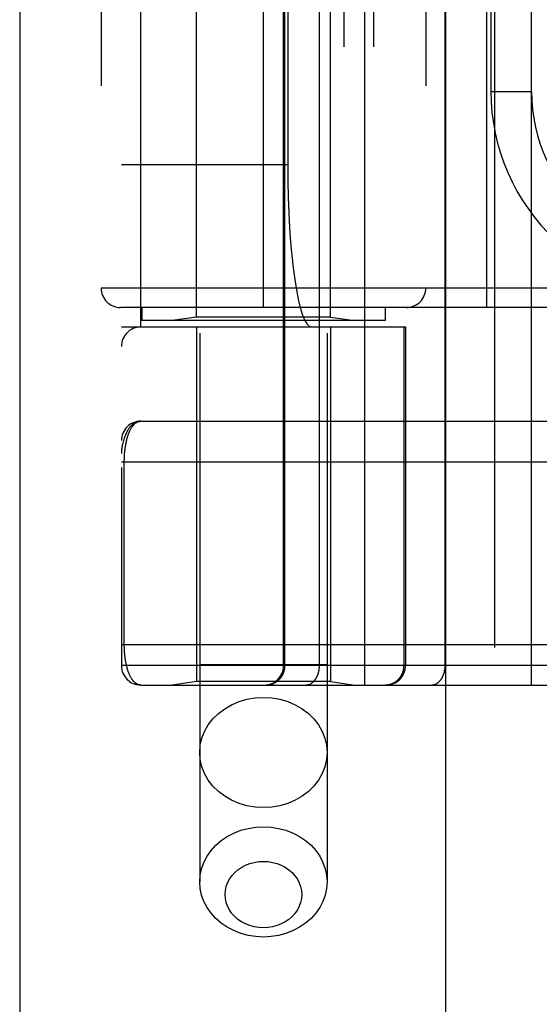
# Model space of a CAD drawing. Header units: inches. Extents: x 0 to 212, y 0 to 138.
# Tile 136 of 256: x 42.96 to 43.76, y 90.822 to 92.338. Entities that reach past the tile are written whole.
import ezdxf

# ---------------------------------------------------------------- set-up
doc = ezdxf.new("R2010")
doc.units = ezdxf.units.IN
doc.header["$LTSCALE"] = 11.6875
doc.header["$MEASUREMENT"] = 0
doc.linetypes.add('HIDDEN', pattern=[0.2, 0.1, -0.1])
doc.layers.get('0').update_dxf_attribs({"linetype": 'CONTINUOUS'})
doc.layers.add('LEFTHAND_DOOR_ASSEMBLY', color=7, linetype='CONTINUOUS')

msp = doc.modelspace()

# ---------------------------------------------------------------- linework, layer by layer
at = {"color": 3, "linetype": 'Continuous'}
msp.add_line((42.9595, 102.1733), (42.9595, 37.6437), dxfattribs=at)
at = {"layer": 'LEFTHAND_DOOR_ASSEMBLY', "color": 3, "linetype": 'Continuous'}
msp.add_line((43.6153, 97.2147), (43.6153, 37.8647), dxfattribs=at)
at = {"layer": 'LEFTHAND_DOOR_ASSEMBLY', "color": 8, "linetype": 'HIDDEN'}
for p, q in [((43.6903, 97.2147), (43.6903, 37.8647)), ((43.2368, 94.1927), (43.2368, 91.0103)), ((43.4328, 94.1927), (43.4328, 91.0103)), ((43.491, 91.3134), (43.491, 94.0159)), ((43.7475, 91.3134), (43.7475, 94.0159)), ((43.116, 93.9859), (43.116, 91.3434)), ((43.3659, 91.3434), (43.3659, 93.9859)), ((43.3679, 91.3434), (43.3679, 93.9859)), ((43.421, 91.3434), (43.421, 93.9859)), ((43.6145, 91.3434), (43.6145, 93.9859)), ((43.146, 91.8647), (43.146, 93.4647)), ((43.4585, 93.4647), (43.4585, 91.8647)), ((43.5044, 93.4647), (43.5044, 91.8647)), ((43.2318, 91.8799), (43.2318, 93.4494)), ((43.3348, 91.8947), (43.3348, 93.4347)), ((43.4378, 91.8799), (43.4378, 93.4494)), ((43.6785, 91.8947), (43.6785, 93.4347)), ((43.0848, 93.4047), (43.0848, 91.9247)), ((43.5848, 93.4047), (43.5848, 91.9247)), ((43.3721, 93.2147), (43.3721, 92.1147)), ((43.685, 93.1022), (43.685, 92.2272)), ((43.685, 92.2272), (43.7475, 92.2272)), ((43.116, 92.1147), (43.3721, 92.1147)), ((44.241, 91.9247), (43.0848, 91.9247)), ((44.241, 91.8947), (43.1148, 91.8947)), ((43.1473, 91.8947), (43.1473, 91.8747)), ((43.5223, 91.8947), (43.5223, 91.8747)), ((43.5223, 91.8747), (43.1473, 91.8747)), ((43.2318, 91.8799), (43.1943, 91.8747)), ((43.4378, 91.8799), (43.2318, 91.8799)), ((43.4378, 91.8799), (43.4753, 91.8747)), ((43.116, 91.8647), (43.5535, 91.8647)), ((43.2318, 91.8647), (43.2318, 91.3187)), ((43.4378, 91.8647), (43.4378, 91.3187)), ((43.5512, 91.3434), (43.5512, 91.8647)), ((43.5535, 91.8647), (43.5535, 91.3434)), ((43.146, 91.7197), (44.0255, 91.7197)), ((43.116, 91.6572), (44.0263, 91.6572)), ((43.116, 91.3759), (44.0198, 91.3759)), ((43.7814, 91.3434), (43.116, 91.3434)), ((43.4328, 91.3447), (43.2368, 91.3447)), ((43.146, 91.3134), (44.0198, 91.3134)), ((43.2318, 91.3187), (43.1943, 91.3134)), ((43.4378, 91.3187), (43.2318, 91.3187)), ((43.4378, 91.3187), (43.4753, 91.3134))]:
    msp.add_line(p, q, dxfattribs=at)
for points in [[(43.146, 91.7197), (43.1453, 91.7197), (43.1447, 91.7196), (43.144, 91.7196), (43.1433, 91.7195), (43.1426, 91.7193), (43.1419, 91.7192), (43.1412, 91.719), (43.1405, 91.7188), (43.1398, 91.7186), (43.1391, 91.7183), (43.1384, 91.718), (43.1377, 91.7177), (43.137, 91.7173), (43.1363, 91.7169), (43.1356, 91.7164), (43.1349, 91.716), (43.1342, 91.7154), (43.1335, 91.7149), (43.1328, 91.7143), (43.1321, 91.7136), (43.1314, 91.7129), (43.1307, 91.7122), (43.1299, 91.7114), (43.1292, 91.7105), (43.1285, 91.7097), (43.1278, 91.7087), (43.1271, 91.7077), (43.1264, 91.7066), (43.1257, 91.7055), (43.125, 91.7043), (43.1244, 91.703), (43.1237, 91.7016), (43.123, 91.7002), (43.1223, 91.6987), (43.1217, 91.6971), (43.121, 91.6953), (43.1204, 91.6935), (43.1198, 91.6916), (43.1192, 91.6896), (43.1186, 91.6875), (43.1182, 91.6856), (43.1178, 91.6838), (43.1174, 91.6821), (43.1171, 91.6806), (43.1169, 91.6792), (43.1167, 91.6779), (43.1165, 91.6768), (43.1164, 91.6757), (43.1163, 91.6747), (43.1162, 91.6739), (43.1161, 91.673), (43.1161, 91.6723), (43.1161, 91.6716), (43.116, 91.6709), (43.116, 91.6703), (43.116, 91.6697)], [(43.1206, 91.3759), (43.1206, 91.658), (43.1206, 91.6588), (43.1206, 91.6596), (43.1206, 91.6604), (43.1207, 91.6613), (43.1207, 91.6621), (43.1207, 91.6629), (43.1207, 91.6638), (43.1208, 91.6646), (43.1208, 91.6654), (43.1209, 91.6663), (43.1209, 91.6671), (43.121, 91.668), (43.121, 91.6688), (43.1211, 91.6697), (43.1211, 91.6705), (43.1212, 91.6714), (43.1213, 91.6722), (43.1214, 91.6731), (43.1215, 91.674), (43.1216, 91.6748), (43.1217, 91.6757), (43.1218, 91.6766), (43.1219, 91.6775), (43.122, 91.6784), (43.1221, 91.6793), (43.1222, 91.6802), (43.1224, 91.681), (43.1225, 91.6819), (43.1227, 91.6828), (43.1228, 91.6837), (43.123, 91.6846), (43.1232, 91.6854), (43.1233, 91.6863), (43.1235, 91.6872), (43.1237, 91.688), (43.1239, 91.6889), (43.1241, 91.6898), (43.1243, 91.6906), (43.1245, 91.6915), (43.1247, 91.6923), (43.1249, 91.6931), (43.1252, 91.694), (43.1254, 91.6948), (43.1256, 91.6956), (43.1259, 91.6964), (43.1261, 91.6972), (43.1264, 91.6981), (43.1267, 91.6988), (43.127, 91.6996), (43.1272, 91.7004), (43.1275, 91.7012), (43.1278, 91.702), (43.1282, 91.7027), (43.1285, 91.7035), (43.1288, 91.7042), (43.1291, 91.7049), (43.1295, 91.7056), (43.1298, 91.7063), (43.1302, 91.707), (43.1305, 91.7077), (43.1309, 91.7084), (43.1313, 91.709), (43.1317, 91.7097), (43.1321, 91.7103), (43.1325, 91.7109), (43.1329, 91.7115), (43.1333, 91.7121), (43.1338, 91.7126), (43.1342, 91.7132), (43.1346, 91.7137), (43.1351, 91.7142), (43.1356, 91.7147), (43.136, 91.7152), (43.1365, 91.7156), (43.137, 91.7161), (43.1375, 91.7165), (43.138, 91.7169), (43.1385, 91.7172), (43.1391, 91.7176), (43.1396, 91.7179), (43.1401, 91.7182), (43.1407, 91.7185), (43.1412, 91.7187), (43.1418, 91.7189), (43.1424, 91.7191), (43.143, 91.7193), (43.1436, 91.7194), (43.1442, 91.7195), (43.1448, 91.7196), (43.1454, 91.7197), (43.146, 91.7197)], [(43.146, 91.3134), (43.1454, 91.3134), (43.1448, 91.3135), (43.1442, 91.3136), (43.1436, 91.3137), (43.143, 91.3138), (43.1425, 91.3139), (43.1419, 91.3141), (43.1414, 91.3143), (43.1408, 91.3146), (43.1403, 91.3148), (43.1397, 91.3151), (43.1392, 91.3154), (43.1387, 91.3158), (43.1382, 91.3161), (43.1377, 91.3165), (43.1372, 91.3169), (43.1367, 91.3173), (43.1363, 91.3177), (43.1358, 91.3182), (43.1353, 91.3186), (43.1349, 91.3191), (43.1344, 91.3196), (43.134, 91.3202), (43.1336, 91.3207), (43.1332, 91.3212), (43.1328, 91.3218), (43.1324, 91.3224), (43.132, 91.323), (43.1316, 91.3236), (43.1312, 91.3242), (43.1308, 91.3249), (43.1305, 91.3255), (43.1301, 91.3262), (43.1298, 91.3269), (43.1294, 91.3276), (43.1291, 91.3283), (43.1288, 91.329), (43.1285, 91.3297), (43.1281, 91.3304), (43.1278, 91.3311), (43.1275, 91.3319), (43.1273, 91.3326), (43.127, 91.3334), (43.1267, 91.3342), (43.1264, 91.3349), (43.1262, 91.3357), (43.1259, 91.3365), (43.1257, 91.3373), (43.1254, 91.3381), (43.1252, 91.3389), (43.125, 91.3397), (43.1248, 91.3405), (43.1246, 91.3414), (43.1243, 91.3422), (43.1241, 91.343), (43.1239, 91.3439), (43.1238, 91.3447), (43.1236, 91.3455), (43.1234, 91.3464), (43.1232, 91.3472), (43.1231, 91.3481), (43.1229, 91.3489), (43.1228, 91.3498), (43.1226, 91.3507), (43.1225, 91.3515), (43.1223, 91.3524), (43.1222, 91.3533), (43.1221, 91.3541), (43.122, 91.355), (43.1218, 91.3559), (43.1217, 91.3567), (43.1216, 91.3576), (43.1215, 91.3584), (43.1214, 91.3593), (43.1214, 91.3601), (43.1213, 91.361), (43.1212, 91.3618), (43.1211, 91.3627), (43.1211, 91.3635), (43.121, 91.3643), (43.121, 91.3652), (43.1209, 91.366), (43.1209, 91.3668), (43.1208, 91.3677), (43.1208, 91.3685), (43.1207, 91.3693), (43.1207, 91.3701), (43.1207, 91.371), (43.1207, 91.3718), (43.1206, 91.3726), (43.1206, 91.3734), (43.1206, 91.3743), (43.1206, 91.3751), (43.1206, 91.3759)], [(43.3383, 91.3134), (43.3389, 91.3134), (43.3396, 91.3135), (43.3402, 91.3135), (43.3408, 91.3135), (43.3415, 91.3136), (43.3421, 91.3137), (43.3428, 91.3138), (43.3434, 91.3139), (43.344, 91.314), (43.3447, 91.3141), (43.3453, 91.3143), (43.3459, 91.3144), (43.3466, 91.3146), (43.3472, 91.3148), (43.3478, 91.315), (43.3484, 91.3152), (43.349, 91.3155), (43.3496, 91.3157), (43.3502, 91.316), (43.3508, 91.3162), (43.3514, 91.3165), (43.352, 91.3168), (43.3525, 91.3171), (43.3531, 91.3174), (43.3537, 91.3178), (43.3542, 91.3181), (43.3547, 91.3185), (43.3553, 91.3188), (43.3558, 91.3192), (43.3563, 91.3196), (43.3568, 91.32), (43.3573, 91.3204), (43.3578, 91.3209), (43.3583, 91.3213), (43.3588, 91.3218), (43.3592, 91.3222), (43.3597, 91.3227), (43.3601, 91.3232), (43.3606, 91.3236), (43.361, 91.3241), (43.3614, 91.3246), (43.3618, 91.3252), (43.3622, 91.3257), (43.3626, 91.3262), (43.3629, 91.3268), (43.3633, 91.3273), (43.3636, 91.3279), (43.364, 91.3284), (43.3643, 91.329), (43.3646, 91.3296), (43.3649, 91.3302), (43.3652, 91.3307), (43.3654, 91.3313), (43.3657, 91.3319), (43.3659, 91.3325), (43.3661, 91.3332), (43.3664, 91.3338), (43.3666, 91.3344), (43.3668, 91.335), (43.3669, 91.3357), (43.3671, 91.3363), (43.3672, 91.3369), (43.3674, 91.3376), (43.3675, 91.3382), (43.3676, 91.3389), (43.3677, 91.3395), (43.3678, 91.3402), (43.3678, 91.3408), (43.3679, 91.3415), (43.3679, 91.3421), (43.3679, 91.3428), (43.3679, 91.3434)], [(43.3998, 91.3134), (43.4003, 91.3134), (43.4007, 91.3135), (43.4012, 91.3135), (43.4016, 91.3135), (43.4021, 91.3136), (43.4026, 91.3137), (43.403, 91.3138), (43.4035, 91.3139), (43.4039, 91.314), (43.4044, 91.3141), (43.4048, 91.3143), (43.4053, 91.3144), (43.4057, 91.3146), (43.4062, 91.3148), (43.4066, 91.315), (43.407, 91.3152), (43.4075, 91.3155), (43.4079, 91.3157), (43.4083, 91.316), (43.4088, 91.3162), (43.4092, 91.3165), (43.4096, 91.3168), (43.41, 91.3171), (43.4104, 91.3174), (43.4108, 91.3178), (43.4112, 91.3181), (43.4116, 91.3185), (43.412, 91.3188), (43.4123, 91.3192), (43.4127, 91.3196), (43.4131, 91.32), (43.4134, 91.3204), (43.4138, 91.3209), (43.4141, 91.3213), (43.4145, 91.3218), (43.4148, 91.3222), (43.4151, 91.3227), (43.4154, 91.3232), (43.4157, 91.3236), (43.416, 91.3241), (43.4163, 91.3246), (43.4166, 91.3252), (43.4169, 91.3257), (43.4172, 91.3262), (43.4174, 91.3268), (43.4177, 91.3273), (43.4179, 91.3279), (43.4182, 91.3284), (43.4184, 91.329), (43.4186, 91.3296), (43.4188, 91.3302), (43.419, 91.3307), (43.4192, 91.3313), (43.4194, 91.3319), (43.4196, 91.3325), (43.4197, 91.3332), (43.4199, 91.3338), (43.42, 91.3344), (43.4202, 91.335), (43.4203, 91.3357), (43.4204, 91.3363), (43.4205, 91.3369), (43.4206, 91.3376), (43.4207, 91.3382), (43.4208, 91.3389), (43.4208, 91.3395), (43.4209, 91.3402), (43.4209, 91.3408), (43.421, 91.3415), (43.421, 91.3421), (43.421, 91.3428), (43.421, 91.3434)], [(43.5215, 91.3134), (43.5221, 91.3134), (43.5228, 91.3135), (43.5234, 91.3135), (43.5241, 91.3135), (43.5247, 91.3136), (43.5254, 91.3137), (43.526, 91.3138), (43.5266, 91.3139), (43.5273, 91.314), (43.5279, 91.3141), (43.5285, 91.3143), (43.5292, 91.3144), (43.5298, 91.3146), (43.5304, 91.3148), (43.531, 91.315), (43.5316, 91.3152), (43.5323, 91.3155), (43.5329, 91.3157), (43.5334, 91.316), (43.534, 91.3162), (43.5346, 91.3165), (43.5352, 91.3168), (43.5358, 91.3171), (43.5363, 91.3174), (43.5369, 91.3178), (43.5374, 91.3181), (43.538, 91.3185), (43.5385, 91.3188), (43.539, 91.3192), (43.5396, 91.3196), (43.5401, 91.32), (43.5406, 91.3204), (43.5411, 91.3209), (43.5415, 91.3213), (43.542, 91.3218), (43.5425, 91.3222), (43.5429, 91.3227), (43.5434, 91.3232), (43.5438, 91.3236), (43.5442, 91.3241), (43.5446, 91.3246), (43.545, 91.3252), (43.5454, 91.3257), (43.5458, 91.3262), (43.5462, 91.3268), (43.5465, 91.3273), (43.5469, 91.3279), (43.5472, 91.3284), (43.5475, 91.329), (43.5478, 91.3296), (43.5481, 91.3302), (43.5484, 91.3307), (43.5487, 91.3313), (43.5489, 91.3319), (43.5492, 91.3325), (43.5494, 91.3332), (43.5496, 91.3338), (43.5498, 91.3344), (43.55, 91.335), (43.5502, 91.3357), (43.5503, 91.3363), (43.5505, 91.3369), (43.5506, 91.3376), (43.5507, 91.3382), (43.5508, 91.3389), (43.5509, 91.3395), (43.551, 91.3402), (43.5511, 91.3408), (43.5511, 91.3415), (43.5511, 91.3421), (43.5512, 91.3428), (43.5512, 91.3434)], [(43.5933, 91.3134), (43.5938, 91.3134), (43.5943, 91.3135), (43.5947, 91.3135), (43.5952, 91.3135), (43.5956, 91.3136), (43.5961, 91.3137), (43.5966, 91.3138), (43.597, 91.3139), (43.5975, 91.314), (43.5979, 91.3141), (43.5984, 91.3143), (43.5988, 91.3144), (43.5993, 91.3146), (43.5997, 91.3148), (43.6001, 91.315), (43.6006, 91.3152), (43.601, 91.3155), (43.6014, 91.3157), (43.6019, 91.316), (43.6023, 91.3162), (43.6027, 91.3165), (43.6031, 91.3168), (43.6035, 91.3171), (43.6039, 91.3174), (43.6043, 91.3178), (43.6047, 91.3181), (43.6051, 91.3185), (43.6055, 91.3188), (43.6059, 91.3192), (43.6062, 91.3196), (43.6066, 91.32), (43.607, 91.3204), (43.6073, 91.3209), (43.6077, 91.3213), (43.608, 91.3218), (43.6083, 91.3222), (43.6086, 91.3227), (43.609, 91.3232), (43.6093, 91.3236), (43.6096, 91.3241), (43.6099, 91.3246), (43.6102, 91.3252), (43.6104, 91.3257), (43.6107, 91.3262), (43.611, 91.3268), (43.6112, 91.3273), (43.6115, 91.3279), (43.6117, 91.3284), (43.6119, 91.329), (43.6121, 91.3296), (43.6124, 91.3302), (43.6126, 91.3307), (43.6127, 91.3313), (43.6129, 91.3319), (43.6131, 91.3325), (43.6133, 91.3332), (43.6134, 91.3338), (43.6136, 91.3344), (43.6137, 91.335), (43.6138, 91.3357), (43.6139, 91.3363), (43.614, 91.3369), (43.6141, 91.3376), (43.6142, 91.3382), (43.6143, 91.3389), (43.6144, 91.3395), (43.6144, 91.3402), (43.6145, 91.3408), (43.6145, 91.3415), (43.6145, 91.3421), (43.6145, 91.3428), (43.6145, 91.3434)], [(43.2368, 91.2096), (43.2376, 91.2206), (43.2401, 91.2315), (43.2442, 91.242), (43.2499, 91.252), (43.257, 91.2612), (43.2655, 91.2696), (43.2751, 91.2769), (43.2858, 91.2831), (43.2972, 91.288), (43.3094, 91.2915), (43.322, 91.2937), (43.3348, 91.2944)], [(43.3348, 91.2944), (43.3475, 91.2937), (43.3601, 91.2915), (43.3723, 91.288), (43.3838, 91.2831), (43.3944, 91.2769), (43.404, 91.2696), (43.4125, 91.2612), (43.4196, 91.252), (43.4253, 91.242), (43.4294, 91.2315), (43.4319, 91.2206), (43.4328, 91.2096)], [(43.3348, 91.1247), (43.322, 91.1254), (43.3094, 91.1276), (43.2972, 91.1312), (43.2858, 91.1361), (43.2751, 91.1422), (43.2655, 91.1495), (43.257, 91.1579), (43.2499, 91.1671), (43.2442, 91.1771), (43.2401, 91.1876), (43.2376, 91.1985), (43.2368, 91.2096)], [(43.4328, 91.2096), (43.4319, 91.1985), (43.4294, 91.1876), (43.4253, 91.1771), (43.4196, 91.1671), (43.4125, 91.1579), (43.404, 91.1495), (43.3944, 91.1422), (43.3838, 91.1361), (43.3723, 91.1312), (43.3601, 91.1276), (43.3475, 91.1254), (43.3348, 91.1247)], [(43.2368, 91.0103), (43.2375, 91.0205), (43.2396, 91.0306), (43.2431, 91.0404), (43.248, 91.0498), (43.2541, 91.0585), (43.2614, 91.0666), (43.2698, 91.0738), (43.2791, 91.0802), (43.2892, 91.0855), (43.3, 91.0897), (43.3113, 91.0927), (43.3229, 91.0946), (43.3348, 91.0952)], [(43.3348, 91.0952), (43.3466, 91.0946), (43.3582, 91.0927), (43.3695, 91.0897), (43.3803, 91.0855), (43.3904, 91.0802), (43.3997, 91.0738), (43.4081, 91.0666), (43.4154, 91.0585), (43.4215, 91.0498), (43.4264, 91.0404), (43.4299, 91.0306), (43.432, 91.0205), (43.4328, 91.0103)], [(43.3348, 90.9397), (43.3276, 90.9401), (43.3206, 90.9412), (43.3138, 90.943), (43.3073, 90.9456), (43.3012, 90.9488), (43.2956, 90.9526), (43.2906, 90.9569), (43.2862, 90.9618), (43.2825, 90.9671), (43.2796, 90.9727), (43.2775, 90.9786), (43.2762, 90.9847), (43.2758, 90.9908), (43.2762, 90.997), (43.2775, 91.003), (43.2796, 91.0089), (43.2825, 91.0146), (43.2862, 91.0198), (43.2906, 91.0247), (43.2956, 91.0291), (43.3013, 91.0329), (43.3073, 91.0361), (43.3138, 91.0386), (43.3206, 91.0404), (43.3276, 91.0415), (43.3348, 91.0419)], [(43.3348, 91.0419), (43.3419, 91.0415), (43.3489, 91.0404), (43.3557, 91.0386), (43.3622, 91.0361), (43.3683, 91.0329), (43.3739, 91.0291), (43.3789, 91.0247), (43.3833, 91.0198), (43.387, 91.0146), (43.3899, 91.0089), (43.392, 91.003), (43.3933, 90.997), (43.3937, 90.9908), (43.3933, 90.9846), (43.392, 90.9786), (43.3899, 90.9727), (43.387, 90.9671), (43.3833, 90.9618), (43.3789, 90.9569), (43.3739, 90.9526), (43.3682, 90.9488), (43.3622, 90.9456), (43.3557, 90.943), (43.3489, 90.9412), (43.3419, 90.9401), (43.3348, 90.9397)], [(43.3348, 90.9254), (43.3229, 90.9261), (43.3113, 90.9279), (43.3, 90.931), (43.2892, 90.9352), (43.2791, 90.9405), (43.2698, 90.9468), (43.2614, 90.954), (43.2541, 90.9621), (43.248, 90.9709), (43.2431, 90.9802), (43.2396, 90.99), (43.2375, 91.0001), (43.2368, 91.0103)], [(43.4328, 91.0103), (43.432, 91.0001), (43.4299, 90.99), (43.4264, 90.9802), (43.4215, 90.9709), (43.4154, 90.9621), (43.4081, 90.954), (43.3997, 90.9468), (43.3904, 90.9405), (43.3803, 90.9352), (43.3695, 90.931), (43.3582, 90.9279), (43.3466, 90.9261), (43.3348, 90.9254)]]:
    msp.add_lwpolyline(points, dxfattribs=at)
for centre, radius, start, end in [((43.9975, 92.2272), 0.3125, 180, 274.0875), ((43.9975, 92.2272), 0.25, 180, 280.3342), ((43.1148, 91.9247), 0.03, 180, 270), ((43.5548, 91.9247), 0.03, 270, 360), ((43.146, 91.8347), 0.03, 90, 180), ((43.146, 91.6897), 0.03, 90.0001, 180), ((43.146, 91.3434), 0.03, 180, 270), ((43.3359, 91.3434), 0.03, 270, 360), ((43.5235, 91.3434), 0.03, 270, 360)]:
    msp.add_arc(centre, radius, start, end, dxfattribs=at)
msp.add_ellipse((43.4089, 92.1147), major_axis=(0, 0.25), ratio=0.146965, start_param=-4.712389, end_param=-3.141593, dxfattribs=at)

doc.saveas('drawing.dxf')
